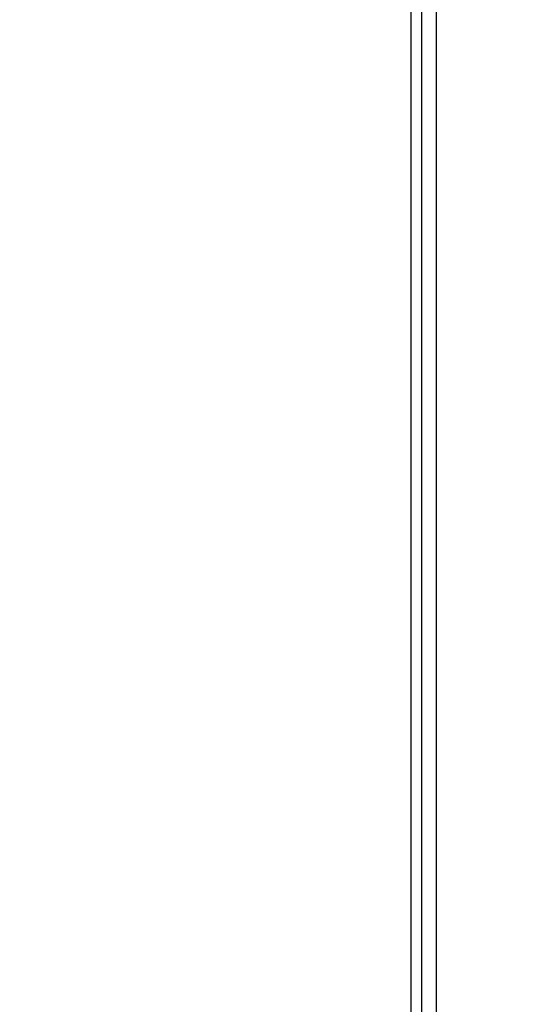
# Model space of a CAD drawing. Extents: x 2664 to 3343, y -1898 to 249.
# Tile 7 of 91: x 2703 to 2720, y -1641 to -1607. Entities that reach past the tile are written whole.
import ezdxf

# ---------------------------------------------------------------- set-up
doc = ezdxf.new("R2010")
doc.units = 0
doc.layers.get('0').update_dxf_attribs({"linetype": 'CONTINUOUS'})
doc.layers.get('DEFPOINTS').update_dxf_attribs({"color": 8, "linetype": 'CONTINUOUS'})
doc.layers.add('可見__ISO_', color=7, linetype='CONTINUOUS')
doc.layers.add('窄部可見__ISO_', color=7, linetype='CONTINUOUS')
doc.styles.add('DIMEMSIONS', font='isocp.shx', dxfattribs={"bigfont": 'chineset.shx'})
doc.dimstyles.new('ISO-25', dxfattribs={"dimtxt": 5, "dimasz": 5, "dimexe": 1, "dimexo": 1, "dimgap": 1, "dimtad": 1, "dimtxsty": 'DIMEMSIONS', "dimcen": 0, "dimclrd": 2, "dimclre": 2, "dimclrt": 2, "dimazin": 3, "dimtfac": 1, "dimtmove": 0, "dimatfit": 3})

# ---------------------------------------------------------------- blocks, each defined once
blk = doc.blocks.new('*D15')
at = {"color": 2}
for p, q in [((2718.958797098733, -1436.673541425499), (2696.796112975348, -1436.673541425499)), ((2697.796112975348, -1446.673541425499), (2697.796112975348, -1656.673541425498)), ((2718.958797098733, -1666.673541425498), (2696.796112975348, -1666.673541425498))]:
    blk.add_line(p, q, dxfattribs=at)
for points in [[(2696.129446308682, -1446.673541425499), (2699.462779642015, -1446.673541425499), (2697.796112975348, -1436.673541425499)], [(2696.129446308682, -1656.673541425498), (2699.462779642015, -1656.673541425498), (2697.796112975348, -1666.673541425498)]]:
    blk.add_solid(points, dxfattribs=at)
at = {"layer": 'DEFPOINTS', "color": 0}
for p in [(2719.958797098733, -1436.673541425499), (2697.796112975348, -1666.673541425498), (2719.958797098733, -1666.673541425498)]:
    blk.add_point(p, dxfattribs=at)
at = {"color": 2, "insert": (2691.79512872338, -1551.673541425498), "char_height": 10, "attachment_point": 5, "rotation": 90, "style": 'DIMEMSIONS'}
blk.add_mtext('230', dxfattribs=at)
blk = doc.blocks.new('*D16')
at = {"color": 2}
for p, q in [((2716.069293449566, -1428.673541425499), (2675.674705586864, -1428.673541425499)), ((2676.674705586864, -1438.673541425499), (2676.674705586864, -1663.673541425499)), ((2716.069293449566, -1673.673541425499), (2675.674705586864, -1673.673541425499))]:
    blk.add_line(p, q, dxfattribs=at)
for points in [[(2675.008038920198, -1438.673541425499), (2678.341372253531, -1438.673541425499), (2676.674705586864, -1428.673541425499)], [(2675.008038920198, -1663.673541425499), (2678.341372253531, -1663.673541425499), (2676.674705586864, -1673.673541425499)]]:
    blk.add_solid(points, dxfattribs=at)
at = {"layer": 'DEFPOINTS', "color": 0}
for p in [(2717.069293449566, -1428.673541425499), (2676.674705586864, -1673.673541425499), (2717.069293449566, -1673.673541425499)]:
    blk.add_point(p, dxfattribs=at)
at = {"color": 2, "insert": (2670.673721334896, -1551.173541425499), "char_height": 10, "attachment_point": 5, "rotation": 90, "style": 'DIMEMSIONS'}
blk.add_mtext('245', dxfattribs=at)

msp = doc.modelspace()

# ---------------------------------------------------------------- linework, layer by layer
at = {"layer": '可見__ISO_'}
msp.add_line((2716.070663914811, -1429.672170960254), (2716.070663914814, -1672.674911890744), dxfattribs=at)
at = {"layer": '窄部可見__ISO_'}
for p, q in [((2716.438889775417, -1483.806000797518), (2716.438889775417, -1651.541082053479)), ((2716.938204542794, -1484.753732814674), (2716.938204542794, -1650.593350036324))]:
    msp.add_line(p, q, dxfattribs=at)

# ---------------------------------------------------------------- dimensions: what is measured, and where the dimension line sits
for base, p1, p2, picture, middle in [((2676.674705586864, -1673.673541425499), (2717.069293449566, -1428.673541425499), (2717.069293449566, -1673.673541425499), '*D16', (2670.673721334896, -1551.173541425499)), ((2697.796112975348, -1666.673541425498), (2719.958797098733, -1436.673541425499), (2719.958797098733, -1666.673541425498), '*D15', (2691.79512872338, -1551.673541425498))]:
    dim = msp.add_linear_dim(base=base, p1=p1, p2=p2, angle=90, dimstyle='ISO-25', override={"dimtxt": 10, "dimasz": 10})
    dim.commit()
    dim.dimension.update_dxf_attribs({"geometry": picture, "text_midpoint": middle})

doc.saveas('drawing.dxf')
